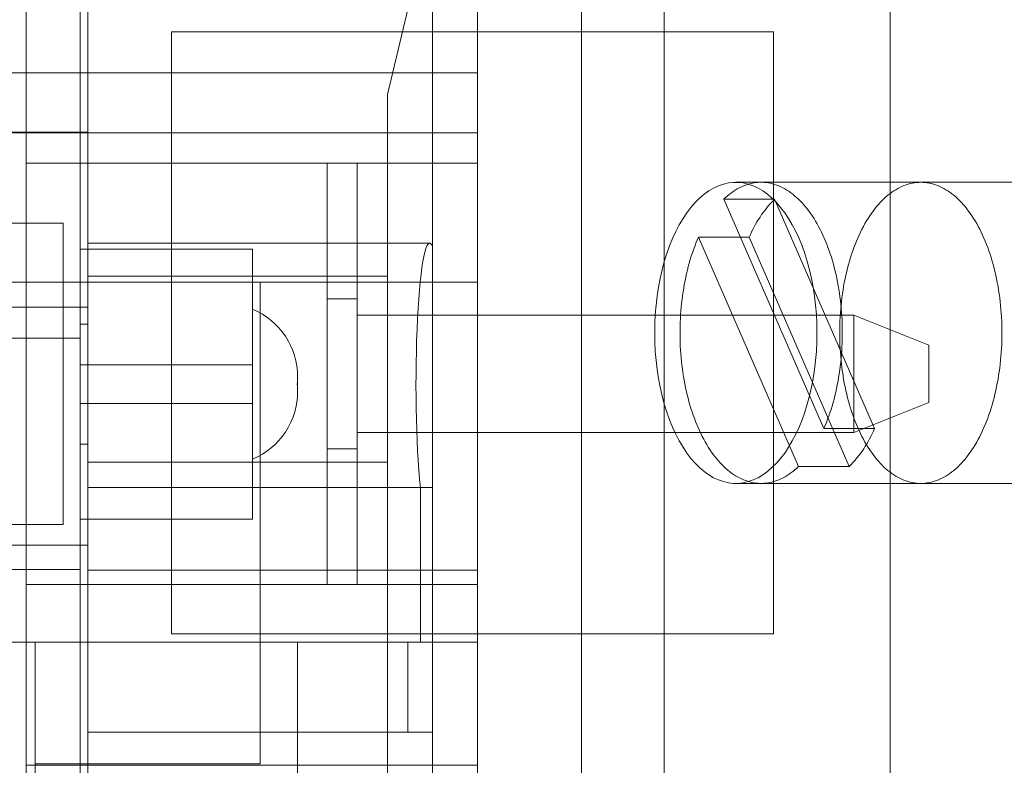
# Model space of a CAD drawing. Header units: inches. Extents: x 1 to 109, y 1 to 85.
# Tile 183 of 256: x 86.665 to 86.938, y 17.212 to 17.418. Entities that reach past the tile are written whole.
import ezdxf

# ---------------------------------------------------------------- set-up
doc = ezdxf.new("R2010")
doc.units = ezdxf.units.IN
doc.header["$MEASUREMENT"] = 0

msp = doc.modelspace()

# ---------------------------------------------------------------- linework, layer by layer
at = {"color": 7, "linetype": 'Continuous', "lineweight": 15, "ltscale": 5}
for p, q in [((86.79222122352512, 18.8936883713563), (86.79222122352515, 14.10202170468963)), ((86.8438878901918, 18.8936883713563), (86.84388789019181, 14.10202170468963)), ((86.79222122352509, 17.38692692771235), (86.79222122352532, 17.88692692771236)), ((86.8210545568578, 17.58160503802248), (86.8210545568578, 17.08160503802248)), ((86.90644581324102, 17.5816050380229), (86.90644581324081, 17.0816050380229)), ((86.68221753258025, 17.34563070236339), (86.6822175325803, 17.48872682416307)), ((86.68429307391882, 17.47016318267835), (86.68429307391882, 17.38714152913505)), ((86.68429307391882, 17.34729113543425), (86.68429307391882, 17.47016318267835)), ((86.7797679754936, 17.24600471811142), (86.77976797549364, 17.47016318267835)), ((86.79222122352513, 17.47016318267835), (86.79222122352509, 17.24600471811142)), ((86.68221753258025, 17.46217190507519), (86.68221753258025, 17.33010612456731)), ((86.76731472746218, 17.39760552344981), (86.77976797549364, 17.44959705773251)), ((86.77976797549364, 17.44959705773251), (86.77976797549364, 17.35553007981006)), ((86.66722122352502, 17.42859359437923), (86.66722122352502, 17.40359359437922)), ((86.79222122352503, 17.42859359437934), (86.79222122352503, 17.40359359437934)), ((86.70747581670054, 17.41493837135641), (86.8741424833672, 17.41493837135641)), ((86.70747581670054, 17.24827170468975), (86.70747581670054, 17.41493837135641)), ((86.8741424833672, 17.41493837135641), (86.8741424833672, 17.24827170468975)), ((86.79222122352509, 17.40359359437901), (86.55767267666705, 17.40359359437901)), ((86.6652874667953, 17.4035935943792), (86.66722122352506, 17.4035935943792)), ((86.66722122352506, 17.4035935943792), (86.66722122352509, 17.3785935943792)), ((86.66722122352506, 17.4035935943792), (86.79222122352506, 17.40359359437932)), ((86.79222122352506, 17.40359359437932), (86.79222122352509, 17.37859359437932)), ((86.79222122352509, 17.40359359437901), (86.79222122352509, 17.38692692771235)), ((86.76731472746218, 17.39760552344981), (86.76731472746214, 17.34729113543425)), ((86.76731472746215, 17.24600471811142), (86.76731472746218, 17.39760552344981)), ((86.79222122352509, 17.38692692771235), (86.55767267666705, 17.38692692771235)), ((86.79222122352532, 17.38692692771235), (86.57580743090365, 17.38692692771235)), ((86.68429307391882, 17.38714152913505), (86.58466708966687, 17.38714152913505)), ((86.68429307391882, 17.33872850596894), (86.68429307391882, 17.38714152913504)), ((86.79222122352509, 16.88692692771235), (86.79222122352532, 17.38692692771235)), ((86.66722122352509, 17.3785935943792), (86.66722122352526, 17.26192692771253)), ((86.66722122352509, 17.3785935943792), (86.75055455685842, 17.37859359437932)), ((86.79222122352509, 17.37859359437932), (86.66722122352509, 17.3785935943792)), ((86.75055455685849, 17.26192692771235), (86.75055455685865, 17.37859359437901)), ((86.75888789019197, 17.37859359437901), (86.75055455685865, 17.37859359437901)), ((86.75888789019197, 17.37859359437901), (86.75888789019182, 17.26192692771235)), ((86.75888789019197, 17.37859359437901), (86.79222122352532, 17.37859359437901)), ((86.79222122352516, 17.26192692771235), (86.79222122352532, 17.37859359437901)), ((87.00410106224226, 17.37327170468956), (86.86375018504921, 17.37327170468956)), ((86.91497825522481, 17.37327170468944), (86.8707677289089, 17.37327170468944)), ((86.88811641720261, 17.30512252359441), (86.86040445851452, 17.36857622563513)), ((86.87443954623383, 17.36857622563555), (86.86040445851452, 17.36857622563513)), ((86.9021515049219, 17.30512252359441), (86.87443954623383, 17.36857622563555)), ((86.67749905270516, 17.36192692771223), (86.59416571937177, 17.36192692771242)), ((86.60533026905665, 17.36192692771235), (86.67749905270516, 17.36192692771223)), ((86.67749905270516, 17.36192692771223), (86.6774990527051, 17.27859359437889)), ((86.86745412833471, 17.35808755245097), (86.85341904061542, 17.35808755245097)), ((86.85341904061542, 17.35808755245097), (86.88113099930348, 17.29463385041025)), ((86.86745412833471, 17.35808755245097), (86.89516608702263, 17.29463385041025)), ((86.72995498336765, 17.35476308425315), (86.68221753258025, 17.35476308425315)), ((86.72995498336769, 17.35474443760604), (86.6822175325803, 17.35474443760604)), ((86.68221753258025, 17.32272526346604), (86.6822175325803, 17.35474443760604)), ((86.6822175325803, 17.35474443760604), (86.68221753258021, 17.31208141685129)), ((86.77896454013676, 17.35642351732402), (86.68429307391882, 17.35642351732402)), ((86.6842930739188, 17.28882410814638), (86.68429307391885, 17.35642351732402)), ((86.72995498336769, 17.35474443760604), (86.72995498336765, 17.32272526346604)), ((86.72995498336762, 17.31208141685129), (86.72995498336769, 17.35474443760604)), ((86.77976797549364, 17.35553007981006), (86.7797679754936, 17.28882410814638)), ((86.53692963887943, 17.34563070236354), (86.73203052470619, 17.34563070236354)), ((86.58674263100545, 17.34563070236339), (86.68221753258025, 17.34563070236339)), ((86.68221753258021, 17.34563070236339), (86.73203052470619, 17.34563070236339)), ((86.68221753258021, 17.24600471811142), (86.68221753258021, 17.34563070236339)), ((86.76731472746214, 17.34729113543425), (86.68429307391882, 17.34729113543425)), ((86.68429307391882, 17.34729113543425), (86.68429307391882, 17.2958177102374)), ((86.79222122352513, 17.34563070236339), (86.68429307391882, 17.34563070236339)), ((86.68429307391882, 17.26593363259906), (86.68429307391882, 17.34562698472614)), ((86.73203052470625, 17.21230302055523), (86.73203052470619, 17.34563070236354)), ((86.73203052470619, 17.34563070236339), (86.73203052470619, 17.24600471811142)), ((86.76731472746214, 17.2958177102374), (86.76731472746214, 17.34729113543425)), ((86.79222122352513, 17.34563070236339), (86.79222122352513, 17.26596487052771)), ((86.75888789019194, 17.34101845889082), (86.75055455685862, 17.34101845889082)), ((86.75055455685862, 17.29950206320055), (86.75055455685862, 17.34101845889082)), ((86.75888789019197, 17.33651026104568), (86.75888789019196, 17.34099765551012)), ((86.58466708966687, 17.33872850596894), (86.68429307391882, 17.33872850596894)), ((86.72995498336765, 17.29664792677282), (86.72995498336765, 17.33815875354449)), ((86.75888789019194, 17.30401026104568), (86.75888789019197, 17.33651026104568)), ((86.75888789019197, 17.33651026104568), (86.75888789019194, 17.30401026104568)), ((86.75888789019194, 17.30401026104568), (86.75888789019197, 17.33651026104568)), ((86.75888789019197, 17.33651026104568), (86.89638789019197, 17.33651026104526)), ((86.89638789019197, 17.33651026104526), (86.9172212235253, 17.32817692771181)), ((86.89638789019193, 17.30401026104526), (86.89638789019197, 17.33651026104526)), ((86.6842930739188, 17.33400767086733), (86.68221753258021, 17.33400767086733)), ((86.68221753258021, 17.30079900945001), (86.68221753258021, 17.33400767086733)), ((86.6842930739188, 17.30079900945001), (86.6842930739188, 17.33400767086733)), ((86.68221753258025, 17.33010612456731), (86.58674263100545, 17.33010612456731)), ((86.68221753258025, 17.33010612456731), (86.68221753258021, 17.266093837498)), ((86.9172212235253, 17.32817692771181), (86.91722122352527, 17.31234359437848)), ((86.68221753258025, 17.32272526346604), (86.72995498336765, 17.32272526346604)), ((86.68221753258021, 17.2800622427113), (86.68221753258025, 17.32272526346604)), ((86.72995498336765, 17.32272526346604), (86.72995498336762, 17.2800622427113)), ((86.74240823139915, 17.31539685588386), (86.74240823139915, 17.31940982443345)), ((86.74240823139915, 17.31539685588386), (86.74240823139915, 17.31940982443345)), ((86.72995498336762, 17.31208141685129), (86.68221753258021, 17.31208141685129)), ((86.68221753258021, 17.31208141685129), (86.68221753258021, 17.2800622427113)), ((86.72995498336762, 17.2800622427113), (86.72995498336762, 17.31208141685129)), ((86.91722122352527, 17.31234359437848), (86.89638789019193, 17.30401026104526)), ((86.9021515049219, 17.30512252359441), (86.88811641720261, 17.30512252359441)), ((86.75888789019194, 17.30401026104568), (86.75888789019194, 17.29952286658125)), ((86.89638789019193, 17.30401026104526), (86.75888789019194, 17.30401026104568)), ((86.68221753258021, 17.30079900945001), (86.6842930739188, 17.30079900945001)), ((86.75055455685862, 17.29950206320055), (86.75888789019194, 17.29950206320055)), ((86.68429307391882, 17.2958177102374), (86.76731472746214, 17.2958177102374)), ((86.68429307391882, 17.2958177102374), (86.6842930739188, 17.24600471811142)), ((86.76731472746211, 17.24600471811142), (86.76731472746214, 17.2958177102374)), ((86.89516608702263, 17.29463385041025), (86.88113099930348, 17.29463385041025)), ((86.6842930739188, 17.28882410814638), (86.77639354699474, 17.28882410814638)), ((86.6842930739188, 17.24600471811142), (86.6842930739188, 17.28882410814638)), ((86.7797679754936, 17.28882410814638), (86.6842930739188, 17.28882410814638)), ((86.77639354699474, 17.24600471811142), (86.77639354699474, 17.28882410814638)), ((86.7797679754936, 17.28882410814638), (86.7797679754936, 17.24600471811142)), ((86.8637501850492, 17.28993837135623), (87.00410106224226, 17.28993837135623)), ((86.8707677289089, 17.28993837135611), (86.91497825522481, 17.28993837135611)), ((86.6774990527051, 17.27859359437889), (86.59416571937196, 17.27859359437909)), ((86.6774990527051, 17.27859359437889), (86.60533026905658, 17.27859359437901)), ((86.72995498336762, 17.2800622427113), (86.68221753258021, 17.2800622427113)), ((86.68221753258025, 17.28004359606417), (86.72995498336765, 17.28004359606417)), ((86.68429307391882, 17.27283211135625), (86.58466708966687, 17.27283211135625)), ((86.6842930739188, 17.1664801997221), (86.68429307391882, 17.27283211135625)), ((86.58674263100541, 17.266093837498), (86.68221753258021, 17.266093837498)), ((86.68221753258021, 17.266093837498), (86.68221753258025, 17.15659517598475)), ((86.68429307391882, 17.26592991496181), (86.79222122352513, 17.26592991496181)), ((86.66722122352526, 17.26192692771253), (86.66722122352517, 17.21192692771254)), ((86.79222122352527, 17.26192692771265), (86.66722122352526, 17.26192692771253)), ((86.66722122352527, 17.26192692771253), (86.75055455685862, 17.26192692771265)), ((86.75055455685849, 17.26192692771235), (86.75888789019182, 17.26192692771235)), ((86.75888789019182, 17.26192692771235), (86.79222122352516, 17.26192692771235)), ((86.79222122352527, 17.26192692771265), (86.79222122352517, 17.21192692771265)), ((86.8741424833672, 17.24827170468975), (86.70747581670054, 17.24827170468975)), ((86.58674263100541, 17.24600471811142), (86.68221753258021, 17.24600471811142)), ((86.66976428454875, 17.24600471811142), (86.59919587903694, 17.24600471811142)), ((86.73203052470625, 17.24600471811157), (86.66976428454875, 17.24600471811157)), ((86.66976428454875, 17.21230302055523), (86.66976428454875, 17.24600471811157)), ((86.66976428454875, 17.24600471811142), (86.66976428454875, 17.20632820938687)), ((86.68221753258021, 17.24600471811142), (86.73203052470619, 17.24600471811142)), ((86.68221753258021, 17.15458990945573), (86.68221753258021, 17.24600471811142)), ((86.6842930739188, 17.24600471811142), (86.76731472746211, 17.24600471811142)), ((86.6842930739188, 17.24600471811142), (86.77639354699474, 17.24600471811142)), ((86.6842930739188, 17.22109822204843), (86.6842930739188, 17.24600471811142)), ((86.6842930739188, 17.24600471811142), (86.7797679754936, 17.24600471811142)), ((86.73203052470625, 17.24600471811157), (86.73203052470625, 17.21230302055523)), ((86.74240823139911, 17.24600471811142), (86.7729387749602, 17.24600471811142)), ((86.74240823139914, 17.24600471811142), (86.76731472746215, 17.24600471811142)), ((86.74240823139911, 17.24600471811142), (86.74240823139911, 17.22109822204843)), ((86.74240823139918, 16.482205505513), (86.74240823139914, 17.24600471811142)), ((86.76731472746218, 16.482205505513), (86.76731472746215, 17.24600471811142)), ((86.7729387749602, 17.24600471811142), (86.77639354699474, 17.24600471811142)), ((86.7729387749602, 17.24600471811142), (86.7729387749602, 17.22109822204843)), ((86.7797679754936, 17.24600471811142), (86.7797679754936, 17.22109822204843)), ((86.7797679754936, 17.24600471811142), (86.79222122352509, 17.24600471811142)), ((86.77976797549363, 17.24600471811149), (86.77976797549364, 16.48220550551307)), ((86.6842930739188, 17.22109822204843), (86.6842930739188, 17.14305786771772)), ((86.6842930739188, 17.22109822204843), (86.7797679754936, 17.22109822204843)), ((86.74240823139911, 17.22109822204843), (86.6842930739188, 17.22109822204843)), ((86.74240823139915, 16.50711200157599), (86.74240823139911, 17.22109822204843)), ((86.7729387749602, 17.22109822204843), (86.74240823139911, 17.22109822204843)), ((86.7729387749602, 17.22109822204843), (86.7797679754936, 17.22109822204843)), ((86.7797679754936, 17.22109822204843), (86.77976797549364, 16.50711200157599)), ((86.66976428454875, 17.17865898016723), (86.66976428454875, 17.21230302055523)), ((86.73203052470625, 17.21230302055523), (86.66976428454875, 17.21230302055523)), ((86.66722122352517, 17.21192692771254), (86.66722122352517, 17.09526026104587)), ((86.66722122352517, 17.21192692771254), (86.75055455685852, 17.21192692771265)), ((86.79222122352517, 17.21192692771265), (86.66722122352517, 17.21192692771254))]:
    msp.add_line(p, q, dxfattribs=at)
at = {"color": 7, "linetype": 'Continuous', "lineweight": 15, "ltscale": 5, "flags": 128}
for points in [[(86.84127880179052, 17.3316050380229), (86.8413214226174, 17.33417007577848), (86.84144912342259, 17.33672538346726), (86.84166141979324, 17.33926126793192), (86.84195750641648, 17.34176810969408), (86.84233626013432, 17.34423639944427), (86.8427962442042, 17.34665677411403), (86.84333571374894, 17.34902005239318), (86.84395262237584, 17.35131726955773), (86.84464462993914, 17.35353971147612), (86.8454091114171, 17.35567894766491), (86.84624316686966, 17.35772686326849), (86.84714363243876, 17.3596756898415), (86.8481070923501, 17.36151803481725), (86.8491298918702, 17.36324690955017), (86.85020815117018, 17.36485575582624), (86.85133778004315, 17.36633847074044), (86.85251449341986, 17.36768942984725), (86.85373382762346, 17.36890350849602), (86.85499115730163, 17.3699761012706), (86.85628171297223, 17.3709031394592), (86.85760059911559, 17.37168110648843), (86.85894281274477, 17.37230705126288), (86.86030326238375, 17.37277859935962), (86.86167678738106, 17.37309396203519), (86.86305817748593, 17.37325194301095), (86.8644421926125, 17.37325194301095), (86.86582358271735, 17.37309396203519), (86.86719710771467, 17.37277859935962), (86.86855755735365, 17.37230705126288), (86.86989977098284, 17.37168110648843), (86.87121865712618, 17.3709031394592), (86.87250921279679, 17.3699761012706), (86.87376654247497, 17.36890350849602), (86.87498587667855, 17.36768942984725), (86.87616259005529, 17.36633847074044), (86.87729221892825, 17.36485575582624), (86.87837047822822, 17.36324690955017), (86.87939327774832, 17.36151803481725), (86.88035673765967, 17.3596756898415), (86.88125720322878, 17.35772686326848), (86.88209125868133, 17.35567894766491), (86.8828557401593, 17.35353971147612), (86.88354774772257, 17.35131726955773), (86.88416465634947, 17.34902005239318), (86.88470412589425, 17.34665677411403), (86.88516410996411, 17.34423639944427), (86.88554286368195, 17.34176810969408), (86.88583895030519, 17.33926126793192), (86.88605124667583, 17.33672538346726), (86.88617894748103, 17.33417007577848), (86.88622156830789, 17.3316050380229), (86.88617894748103, 17.32904000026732), (86.88605124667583, 17.32648469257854), (86.88583895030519, 17.32394880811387), (86.88554286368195, 17.32144196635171), (86.88516410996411, 17.31897367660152), (86.88470412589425, 17.31655330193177), (86.88416465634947, 17.31419002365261), (86.88354774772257, 17.31189280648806), (86.8828557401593, 17.30967036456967), (86.88209125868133, 17.30753112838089), (86.88125720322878, 17.30548321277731), (86.88035673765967, 17.30353438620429), (86.87939327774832, 17.30169204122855), (86.87837047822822, 17.29996316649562), (86.87729221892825, 17.29835432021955), (86.87616259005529, 17.29687160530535), (86.87498587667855, 17.29552064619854), (86.87376654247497, 17.29430656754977), (86.87250921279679, 17.29323397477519), (86.87121865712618, 17.29230693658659), (86.86989977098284, 17.29152896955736), (86.86855755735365, 17.29090302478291), (86.86719710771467, 17.29043147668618), (86.86582358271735, 17.2901161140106), (86.8644421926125, 17.28995813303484), (86.86305817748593, 17.28995813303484), (86.86167678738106, 17.2901161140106), (86.86030326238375, 17.29043147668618), (86.85894281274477, 17.29090302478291), (86.85760059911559, 17.29152896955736), (86.85628171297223, 17.29230693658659), (86.85499115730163, 17.29323397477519), (86.85373382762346, 17.29430656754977), (86.85251449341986, 17.29552064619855), (86.85133778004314, 17.29687160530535), (86.85020815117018, 17.29835432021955), (86.8491298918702, 17.29996316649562), (86.8481070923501, 17.30169204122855), (86.84714363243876, 17.30353438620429), (86.84624316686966, 17.30548321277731), (86.8454091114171, 17.30753112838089), (86.84464462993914, 17.30967036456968), (86.84395262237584, 17.31189280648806), (86.84333571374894, 17.31419002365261), (86.8427962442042, 17.31655330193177), (86.84233626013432, 17.31897367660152), (86.84195750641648, 17.32144196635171), (86.84166141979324, 17.32394880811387), (86.84144912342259, 17.32648469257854), (86.8413214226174, 17.32904000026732), (86.84127880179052, 17.3316050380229)], [(86.86040445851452, 17.36857622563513), (86.86092305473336, 17.36906033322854), (86.86144822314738, 17.3695194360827), (86.86197961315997, 17.36995322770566), (86.86251687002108, 17.37036141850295), (86.86305963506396, 17.37074373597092), (86.86360754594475, 17.37109992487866), (86.86416023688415, 17.37142974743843), (86.86471733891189, 17.37173298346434), (86.8652784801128, 17.37200943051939), (86.86584328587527, 17.37225890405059), (86.86641137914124, 17.37248123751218), (86.86698238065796, 17.37267628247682), (86.86755590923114, 17.37284390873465), (86.86813158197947, 17.37298400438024), (86.86870901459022, 17.37309647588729), (86.8692878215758, 17.37318124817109), (86.86986761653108, 17.37323826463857), (86.87044801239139, 17.3732674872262), (86.87102862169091, 17.37326889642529), (86.8716090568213, 17.37324249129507), (86.8721889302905, 17.37318828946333), (86.87276785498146, 17.3731063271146), (86.87334544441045, 17.37299665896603), (86.87392131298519, 17.37285935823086), (86.8744950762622, 17.37269451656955), (86.87506635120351, 17.37250224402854), (86.8756347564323, 17.37228266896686), (86.87619991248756, 17.37203593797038), (86.87676144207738, 17.37176221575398), (86.8773189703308, 17.37146168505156), (86.87787212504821, 17.37113454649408), (86.87842053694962, 17.37078101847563), (86.87896383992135, 17.37040133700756), (86.87950167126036, 17.36999575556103), (86.88003367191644, 17.3695645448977), (86.88055948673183, 17.36910799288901), (86.88107876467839, 17.36862640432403), (86.88159115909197, 17.36812010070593), (86.88209632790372, 17.36758942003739), (86.88259393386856, 17.36703471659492), (86.88308364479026, 17.36645636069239), (86.88356513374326, 17.36585473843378), (86.88403807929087, 17.36523025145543), (86.88450216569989, 17.36458331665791), (86.8849570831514, 17.36391436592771), (86.88540252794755, 17.36322384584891), (86.88583820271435, 17.36251221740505), (86.88626381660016, 17.36177995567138), (86.88667908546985, 17.36102754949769), (86.88708373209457, 17.36025550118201), (86.8874774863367, 17.35946432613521), (86.88786008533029, 17.35865455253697), (86.8882312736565, 17.35782672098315), (86.88859080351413, 17.3569813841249), (86.88893843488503, 17.35611910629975), (86.88927393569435, 17.35524046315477), (86.88959708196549, 17.35434604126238), (86.88990765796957, 17.35343643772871), (86.89020545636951, 17.35251225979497), (86.89049027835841, 17.3515741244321), (86.89076193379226, 17.35062265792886), (86.89102024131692, 17.34965849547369), (86.89126502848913, 17.34868228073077), (86.89149613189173, 17.34769466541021), (86.89171339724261, 17.34669630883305), (86.89191667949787, 17.34568787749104), (86.89210584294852, 17.34467004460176), (86.89228076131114, 17.34364348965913), (86.89244131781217, 17.34260889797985), (86.89258740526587, 17.34156696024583), (86.8927189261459, 17.34051837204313), (86.89283579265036, 17.3394638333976), (86.89293792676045, 17.33840404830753), (86.89302526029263, 17.33733972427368), (86.89309773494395, 17.33627157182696), (86.89315530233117, 17.33520030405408), (86.89319792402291, 17.33412663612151), (86.89322557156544, 17.33305128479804), (86.89323822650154, 17.33197496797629), (86.89323588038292, 17.33089840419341), (86.89321853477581, 17.32982231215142), (86.89318620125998, 17.32874741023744), (86.89313890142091, 17.32767441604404), (86.89307666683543, 17.32660404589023), (86.89299953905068, 17.32553701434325), (86.8929075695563, 17.3244740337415), (86.89280081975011, 17.32341581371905), (86.89267936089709, 17.32236306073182), (86.89254327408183, 17.32131647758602), (86.89239265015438, 17.32027676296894), (86.89222758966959, 17.31924461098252), (86.89204820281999, 17.31822071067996), (86.89185460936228, 17.31720574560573), (86.8916469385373, 17.31620039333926), (86.89142532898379, 17.31520532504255), (86.89118992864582, 17.31422120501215), (86.89094089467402, 17.31324869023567), (86.89067839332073, 17.31228842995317), (86.89040259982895, 17.31134106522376), (86.89011369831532, 17.31040722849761), (86.8898118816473, 17.30948754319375), (86.88949735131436, 17.30858262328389), (86.88917031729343, 17.3076930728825), (86.88883099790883, 17.30681948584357), (86.88847961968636, 17.30596244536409), (86.88811641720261, 17.30512252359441)], [(86.89751471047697, 17.30538335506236), (86.89715050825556, 17.30623997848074), (86.89679852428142, 17.30711398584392), (86.89645899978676, 17.3080047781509), (86.89613216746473, 17.30891174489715), (86.89581825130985, 17.30983426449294), (86.89551746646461, 17.31077170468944), (86.89523001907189, 17.31172342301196), (86.89495610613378, 17.31268876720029), (86.89469591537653, 17.31366707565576), (86.8944496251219, 17.31465767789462), (86.89421740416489, 17.31565989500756), (86.89399941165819, 17.31667304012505), (86.89379579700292, 17.31769641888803), (86.89360669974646, 17.31872932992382), (86.8934322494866, 17.31977106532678), (86.8932725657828, 17.3208209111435), (86.89312775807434, 17.32187814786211), (86.89299792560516, 17.32294205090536), (86.89288315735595, 17.32401189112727), (86.89278353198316, 17.32508693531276), (86.89269911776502, 17.32616644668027), (86.89262997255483, 17.32724968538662), (86.89257614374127, 17.32833590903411), (86.8925376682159, 17.32942437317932), (86.89251457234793, 17.33051433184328), (86.89250687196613, 17.33160503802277), (86.89251457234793, 17.33269574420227), (86.8925376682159, 17.33378570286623), (86.89257614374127, 17.33487416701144), (86.89262997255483, 17.33596039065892), (86.89269911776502, 17.33704362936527), (86.89278353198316, 17.33812314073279), (86.89288315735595, 17.33919818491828), (86.89299792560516, 17.34026802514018), (86.89312775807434, 17.34133192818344), (86.8932725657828, 17.34238916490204), (86.8934322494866, 17.34343901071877), (86.89360669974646, 17.34448074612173), (86.89379579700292, 17.34551365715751), (86.89399941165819, 17.34653703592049), (86.89421740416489, 17.34755018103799), (86.8944496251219, 17.34855239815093), (86.89469591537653, 17.34954300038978), (86.89495610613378, 17.35052130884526), (86.89523001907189, 17.35148665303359), (86.89551746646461, 17.3524383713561), (86.89581825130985, 17.35337581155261), (86.89613216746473, 17.3542983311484), (86.89645899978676, 17.35520529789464), (86.89679852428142, 17.35609609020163), (86.89715050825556, 17.3569700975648), (86.89751471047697, 17.35782672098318), (86.89789088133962, 17.35866537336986), (86.8982787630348, 17.35948547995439), (86.89867808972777, 17.36028647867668), (86.89908858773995, 17.36106782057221), (86.89950997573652, 17.36182897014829), (86.89994196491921, 17.362569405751), (86.90038425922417, 17.36328861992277), (86.90083655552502, 17.36398611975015), (86.90129854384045, 17.36466142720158), (86.90176990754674, 17.36531407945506), (86.90225032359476, 17.36594362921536), (86.90273946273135, 17.3665496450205), (86.90323698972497, 17.36713171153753), (86.90374256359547, 17.36768942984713), (86.90425583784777, 17.36822241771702), (86.90477646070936, 17.36873030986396), (86.9053040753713, 17.36921275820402), (86.9058383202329, 17.36966943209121), (86.90637882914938, 17.37010001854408), (86.90692523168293, 17.37050422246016), (86.90747715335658, 17.37088176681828), (86.90803421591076, 17.3712323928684), (86.90859603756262, 17.37155586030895), (86.90916223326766, 17.37185194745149), (86.90973241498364, 17.37212045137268), (86.91030619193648, 17.37236118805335), (86.91088317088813, 17.37257399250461), (86.91146295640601, 17.37275871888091), (86.91204515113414, 17.37291524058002), (86.91262935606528, 17.37304345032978), (86.91321517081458, 17.37314326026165), (86.91380219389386, 17.37321460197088), (86.91439002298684, 17.37325742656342), (86.91497825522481, 17.37327170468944), (86.91556648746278, 17.37325742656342), (86.91615431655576, 17.37321460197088), (86.91674133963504, 17.37314326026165), (86.91732715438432, 17.37304345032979), (86.91791135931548, 17.37291524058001), (86.9184935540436, 17.3727587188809), (86.91907333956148, 17.37257399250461), (86.91965031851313, 17.37236118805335), (86.92022409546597, 17.37212045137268), (86.92079427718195, 17.37185194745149), (86.92136047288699, 17.37155586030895), (86.92192229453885, 17.3712323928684), (86.92247935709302, 17.37088176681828), (86.92303127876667, 17.37050422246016), (86.92357768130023, 17.37010001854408), (86.92411819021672, 17.36966943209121), (86.9246524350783, 17.36921275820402), (86.92518004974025, 17.36873030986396), (86.92570067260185, 17.36822241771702), (86.92621394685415, 17.36768942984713), (86.92671952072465, 17.36713171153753), (86.92721704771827, 17.3665496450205), (86.92770618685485, 17.36594362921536), (86.92818660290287, 17.36531407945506), (86.92865796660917, 17.36466142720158), (86.92911995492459, 17.36398611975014), (86.92957225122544, 17.36328861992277), (86.93001454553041, 17.362569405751), (86.9304465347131, 17.36182897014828), (86.93086792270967, 17.36106782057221), (86.93127842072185, 17.36028647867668), (86.93167774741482, 17.35948547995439), (86.93206562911, 17.35866537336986), (86.93244179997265, 17.35782672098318), (86.93280600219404, 17.3569700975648), (86.9331579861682, 17.35609609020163), (86.93349751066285, 17.35520529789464), (86.93382434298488, 17.3542983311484), (86.93413825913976, 17.3533758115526), (86.934439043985, 17.3524383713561), (86.93472649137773, 17.35148665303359), (86.93500040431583, 17.35052130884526), (86.93526059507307, 17.34954300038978), (86.93550688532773, 17.34855239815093), (86.93573910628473, 17.34755018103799), (86.93595709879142, 17.34653703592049), (86.93616071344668, 17.34551365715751), (86.93634981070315, 17.34448074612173), (86.93652426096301, 17.34343901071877), (86.93668394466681, 17.34238916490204), (86.93682875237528, 17.34133192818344), (86.93695858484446, 17.34026802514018), (86.93707335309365, 17.33919818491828), (86.93717297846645, 17.33812314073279), (86.93725739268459, 17.33704362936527), (86.93732653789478, 17.33596039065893), (86.93738036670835, 17.33487416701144), (86.93741884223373, 17.33378570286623), (86.93744193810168, 17.33269574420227), (86.93744963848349, 17.33160503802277), (86.93744193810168, 17.33051433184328), (86.93741884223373, 17.32942437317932), (86.93738036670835, 17.32833590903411), (86.93732653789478, 17.32724968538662), (86.93725739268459, 17.32616644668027), (86.93717297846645, 17.32508693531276), (86.93707335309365, 17.32401189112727), (86.93695858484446, 17.32294205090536), (86.93682875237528, 17.32187814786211), (86.93668394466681, 17.3208209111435), (86.93652426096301, 17.31977106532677), (86.93634981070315, 17.31872932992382), (86.93616071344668, 17.31769641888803), (86.93595709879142, 17.31667304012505), (86.93573910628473, 17.31565989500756), (86.93550688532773, 17.31465767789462), (86.93526059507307, 17.31366707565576), (86.93500040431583, 17.31268876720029), (86.93472649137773, 17.31172342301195), (86.934439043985, 17.31077170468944), (86.93413825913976, 17.30983426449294), (86.93382434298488, 17.30891174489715), (86.93349751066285, 17.3080047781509), (86.9331579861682, 17.30711398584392), (86.93280600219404, 17.30623997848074), (86.93244179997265, 17.30538335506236), (86.93206562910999, 17.30454470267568), (86.93167774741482, 17.30372459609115), (86.93127842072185, 17.30292359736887), (86.93086792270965, 17.30214225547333), (86.93044653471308, 17.30138110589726), (86.93001454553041, 17.30064067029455), (86.92957225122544, 17.29992145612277), (86.92911995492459, 17.2992239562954), (86.92865796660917, 17.29854864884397), (86.92818660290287, 17.29789599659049), (86.92770618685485, 17.29726644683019), (86.92721704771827, 17.29666043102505), (86.92671952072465, 17.29607836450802), (86.92621394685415, 17.29552064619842), (86.92570067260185, 17.29498765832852), (86.92518004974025, 17.29447976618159), (86.9246524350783, 17.29399731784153), (86.92411819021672, 17.29354064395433), (86.92357768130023, 17.29311005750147), (86.92303127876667, 17.29270585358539), (86.92247935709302, 17.29232830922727), (86.92192229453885, 17.29197768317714), (86.92136047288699, 17.2916542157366), (86.92079427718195, 17.29135812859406), (86.92022409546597, 17.29108962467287), (86.91965031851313, 17.29084888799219), (86.91907333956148, 17.29063608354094), (86.9184935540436, 17.29045135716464), (86.91791135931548, 17.29029483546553), (86.91732715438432, 17.29016662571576), (86.91674133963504, 17.29006681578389), (86.91615431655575, 17.28999547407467), (86.91556648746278, 17.28995264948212), (86.91497825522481, 17.28993837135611), (86.91439002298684, 17.28995264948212), (86.91380219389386, 17.28999547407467), (86.91321517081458, 17.2900668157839), (86.91262935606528, 17.29016662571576), (86.91204515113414, 17.29029483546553), (86.91146295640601, 17.29045135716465), (86.91088317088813, 17.29063608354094), (86.91030619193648, 17.2908488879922), (86.90973241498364, 17.29108962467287), (86.90916223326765, 17.29135812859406), (86.90859603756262, 17.2916542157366), (86.90803421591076, 17.29197768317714), (86.90747715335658, 17.29232830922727), (86.90692523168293, 17.29270585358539), (86.90637882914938, 17.29311005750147), (86.9058383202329, 17.29354064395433), (86.9053040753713, 17.29399731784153), (86.90477646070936, 17.29447976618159), (86.90425583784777, 17.29498765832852), (86.90374256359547, 17.29552064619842), (86.90323698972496, 17.29607836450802), (86.90273946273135, 17.29666043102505), (86.90225032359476, 17.29726644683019), (86.90176990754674, 17.29789599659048), (86.90129854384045, 17.29854864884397), (86.90083655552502, 17.2992239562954), (86.90038425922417, 17.29992145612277), (86.8999419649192, 17.30064067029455), (86.89950997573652, 17.30138110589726), (86.89908858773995, 17.30214225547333), (86.89867808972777, 17.30292359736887), (86.8982787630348, 17.30372459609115), (86.89789088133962, 17.30454470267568), (86.89751471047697, 17.30538335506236)], [(86.88113099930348, 17.29463385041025), (86.88061240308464, 17.29414974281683), (86.88008723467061, 17.29369063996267), (86.87955584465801, 17.29325684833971), (86.8790185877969, 17.29284865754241), (86.87847582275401, 17.29246634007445), (86.87792791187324, 17.2921101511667), (86.87737522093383, 17.29178032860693), (86.87681811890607, 17.29147709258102), (86.87625697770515, 17.29120064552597), (86.87569217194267, 17.29095117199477), (86.87512407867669, 17.29072883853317), (86.87455307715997, 17.29053379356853), (86.8739795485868, 17.2903661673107), (86.87340387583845, 17.29022607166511), (86.8728264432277, 17.29011360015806), (86.87224763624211, 17.29002882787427), (86.87166784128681, 17.28997181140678), (86.8710874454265, 17.28994258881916), (86.87050683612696, 17.28994117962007), (86.86992640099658, 17.28996758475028), (86.86934652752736, 17.29002178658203), (86.8687676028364, 17.29010374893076), (86.8681900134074, 17.29021341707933), (86.86761414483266, 17.2903507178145), (86.86704038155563, 17.29051555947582), (86.8664691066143, 17.29070783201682), (86.8659007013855, 17.2909274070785), (86.86533554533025, 17.29117413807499), (86.86477401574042, 17.2914478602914), (86.86421648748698, 17.29174839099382), (86.86366333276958, 17.2920755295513), (86.86311492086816, 17.29242905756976), (86.86257161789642, 17.29280873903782), (86.8620337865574, 17.29321432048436), (86.86150178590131, 17.2936455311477), (86.86097597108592, 17.29410208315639), (86.86045669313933, 17.29458367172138), (86.85994429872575, 17.29508997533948), (86.859439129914, 17.29562065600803), (86.85894152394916, 17.29617535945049), (86.85845181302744, 17.29675371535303), (86.85797032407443, 17.29735533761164), (86.85749737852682, 17.29797982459), (86.85703329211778, 17.29862675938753), (86.85657837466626, 17.29929571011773), (86.8561329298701, 17.29998623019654), (86.8556972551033, 17.3006978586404), (86.85527164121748, 17.30143012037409), (86.85485637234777, 17.30218252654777), (86.85445172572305, 17.30295457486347), (86.85405797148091, 17.30374574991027), (86.8536753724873, 17.30455552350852), (86.85330418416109, 17.30538335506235), (86.85294465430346, 17.30622869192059), (86.85259702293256, 17.30709096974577), (86.85226152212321, 17.30796961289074), (86.85193837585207, 17.30886403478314), (86.85162779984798, 17.30977363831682), (86.85133000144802, 17.31069781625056), (86.85104517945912, 17.31163595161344), (86.85077352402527, 17.3125874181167), (86.85051521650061, 17.31355158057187), (86.85027042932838, 17.3145277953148), (86.85003932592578, 17.31551541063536), (86.84982206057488, 17.31651376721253), (86.84961877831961, 17.31752219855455), (86.84942961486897, 17.31854003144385), (86.84925469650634, 17.31956658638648), (86.84909414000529, 17.32060117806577), (86.84894805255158, 17.32164311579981), (86.84881653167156, 17.32269170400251), (86.84869966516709, 17.32374624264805), (86.84859753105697, 17.32480602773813), (86.8485101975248, 17.32587035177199), (86.84843772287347, 17.32693850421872), (86.84838015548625, 17.32800977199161), (86.84833753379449, 17.32908343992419), (86.84830988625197, 17.33015879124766), (86.84829723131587, 17.33123510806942), (86.84829957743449, 17.33231167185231), (86.84831692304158, 17.33338776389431), (86.8483492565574, 17.33446266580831), (86.84839655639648, 17.33553566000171), (86.84845879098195, 17.33660603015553), (86.8485359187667, 17.33767306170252), (86.84862788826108, 17.33873604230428), (86.84873463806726, 17.33979426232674), (86.84885609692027, 17.34084701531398), (86.84899218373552, 17.34189359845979), (86.84914280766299, 17.34293331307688), (86.84930786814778, 17.34396546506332), (86.84948725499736, 17.34498936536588), (86.84968084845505, 17.34600433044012), (86.84988851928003, 17.3470096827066), (86.85011012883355, 17.34800475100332), (86.85034552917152, 17.34898887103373), (86.85059456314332, 17.34996138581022), (86.8508570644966, 17.35092164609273), (86.85113285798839, 17.35186901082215), (86.85142175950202, 17.35280284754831), (86.85172357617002, 17.35372253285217), (86.85203810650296, 17.35462745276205), (86.85236514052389, 17.35551700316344), (86.8527044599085, 17.35639059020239), (86.85305583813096, 17.35724763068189), (86.85341904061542, 17.35808755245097)]]:
    msp.add_lwpolyline(points, dxfattribs=at)
at = {"color": 7, "linetype": 'Continuous', "lineweight": 15, "ltscale": 25}
for centre, radius, start, end in [((87.15355915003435, 16.66477170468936), 0.9895833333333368, 3.137758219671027, 176.862241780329), ((87.15355915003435, 16.66477170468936), 0.9895833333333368, 3.137758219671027, 176.862241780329), ((87.15355915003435, 16.66477170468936), 0.983750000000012, 3.156382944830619, 176.8436170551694), ((87.15355915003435, 16.66477170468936), 0.983750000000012, 3.156382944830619, 176.8436170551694), ((86.89834921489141, 17.34508200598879), 0.03352089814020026, 135.5021289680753, 157.1709316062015), ((86.72206792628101, 17.31940982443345), 0.02034030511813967, 359.9999999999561, 67.18511277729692), ((86.72206792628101, 17.31940982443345), 0.02034030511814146, 354.3388089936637, 359.9999999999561), ((86.72206792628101, 17.31539685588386), 0.02034030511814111, 0, 5.661191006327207), ((86.72206792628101, 17.31539685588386), 0.02034030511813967, 292.8148872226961, 0), ((86.8712564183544, 17.31812807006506), 0.03352089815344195, 315.5021289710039, 337.1709316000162)]:
    msp.add_arc(centre, radius, start, end, dxfattribs=at)
msp.add_ellipse((86.77896454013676, 17.31740334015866), major_axis=(0, 0.03902017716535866), ratio=0.09677419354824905, start_param=6.068780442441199, end_param=8.675853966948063, dxfattribs=at)

doc.saveas('drawing.dxf')
